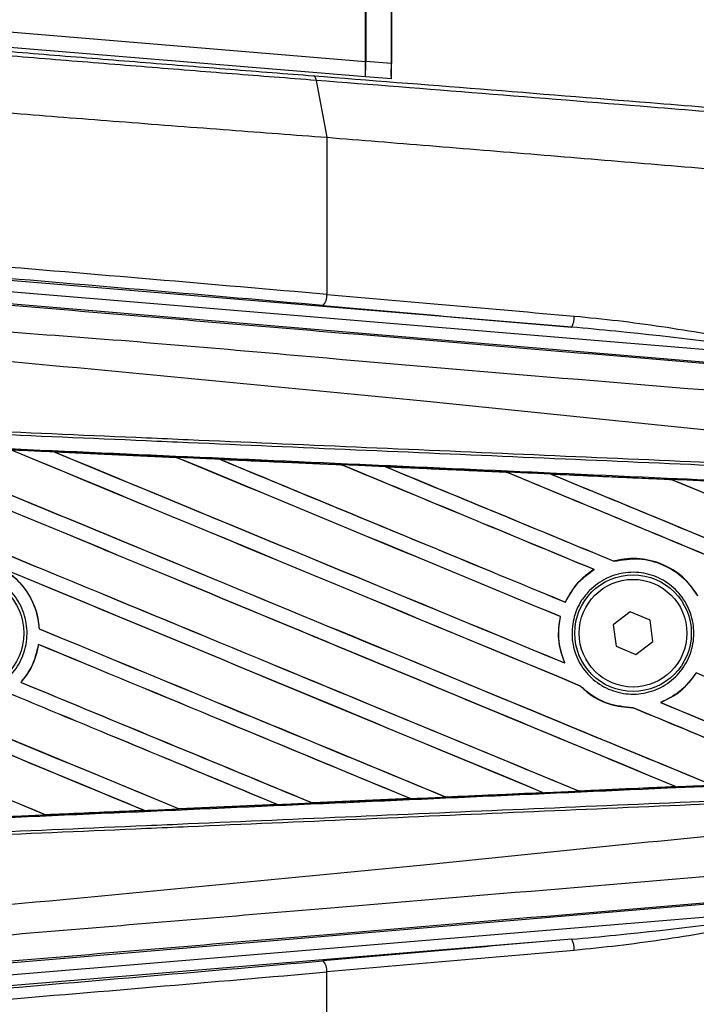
# Model space of a CAD drawing. Header units: millimetres. Extents: x 0 to 420, y 0 to 297.
# Tile 9 of 23: x 64.81 to 66.84, y 196.33 to 199.29. Entities that reach past the tile are written whole.
import ezdxf

# ---------------------------------------------------------------- set-up
doc = ezdxf.new("R2010")
doc.units = ezdxf.units.MM

msp = doc.modelspace()

# ---------------------------------------------------------------- linework, layer by layer
at = {"color": 7, "linetype": 'Continuous', "lineweight": 25}
for p, q in [((65.92632, 199.11592), (65.92632, 200.70953)), ((65.84785, 199.1673), (65.84785, 200.64419)), ((65.84824, 200.60103), (65.84824, 199.16805)), ((65.92554, 199.5711), (65.92554, 199.16163)), ((65.84785, 199.1673), (64.50923, 199.27853)), ((64.50737, 199.23384), (65.84747, 199.12249)), ((65.92554, 199.16163), (65.84824, 199.16805)), ((65.92632, 199.16163), (65.92554, 199.16163)), ((65.69938, 199.11094), (65.73145, 198.93969)), ((65.84747, 199.12249), (65.84786, 199.12324)), ((65.84786, 199.12324), (65.92593, 199.11675)), ((65.92614, 199.12419), (65.92501, 199.12419)), ((65.92593, 199.11675), (65.92632, 199.11749)), ((65.92614, 199.12419), (65.92614, 199.1242)), ((65.73145, 198.93969), (65.73145, 198.46668)), ((66.46818, 198.36823), (64.66964, 198.51767)), ((64.66686, 198.48427), (67.35428, 198.26097)), ((64.59442, 198.4551), (67.24552, 198.23156)), ((64.91127, 197.99255), (65.27836, 197.97626)), ((64.91145, 197.99248), (64.91127, 197.99255)), ((64.91145, 197.99248), (64.913, 197.99204)), ((65.27836, 197.97626), (65.27856, 197.97616)), ((65.27902, 197.97577), (65.27856, 197.97616)), ((65.40929, 197.97033), (65.40897, 197.97045)), ((65.77529, 197.95397), (65.40929, 197.97033)), ((65.40929, 197.97033), (65.41082, 197.96989)), ((65.7749, 197.95415), (65.77529, 197.95397)), ((65.77573, 197.95359), (65.77529, 197.95397)), ((65.90762, 197.94804), (65.90706, 197.94825)), ((65.90762, 197.94804), (65.90911, 197.94761)), ((66.27259, 197.93129), (66.27216, 197.93165)), ((66.40644, 197.92561), (66.40788, 197.9252)), ((66.76959, 197.90887), (66.76917, 197.90922)), ((66.59533, 197.66365), (66.59504, 197.66398)), ((66.53545, 197.63837), (66.53611, 197.63832)), ((66.44907, 197.54029), (66.44879, 197.54061)), ((66.64435, 197.51079), (66.59315, 197.47154)), ((66.70394, 197.48608), (66.64435, 197.51079)), ((66.43389, 197.49669), (66.4343, 197.49673)), ((66.71233, 197.42212), (66.70394, 197.48608)), ((64.8662, 197.45991), (64.86581, 197.45986)), ((66.59315, 197.47154), (66.60155, 197.40758)), ((66.66114, 197.38286), (66.71233, 197.42212)), ((64.86361, 197.41289), (64.86395, 197.41254)), ((66.60155, 197.40758), (66.66114, 197.38286)), ((66.44738, 197.35715), (66.44675, 197.35763)), ((66.8429, 197.32715), (66.84316, 197.32683)), ((64.81108, 197.29889), (64.81057, 197.29889)), ((66.49418, 197.28784), (66.49476, 197.28781)), ((66.65226, 197.22244), (66.6527, 197.22205)), ((66.73618, 197.23797), (66.7354, 197.23808)), ((66.78027, 196.98527), (66.78139, 196.98499)), ((65.98269, 196.94878), (65.68849, 196.93566)), ((65.98102, 196.94927), (65.9822, 196.94897)), ((65.9822, 196.94897), (65.98269, 196.94878)), ((66.08923, 196.95377), (66.08887, 196.95411)), ((66.08968, 196.95356), (66.08923, 196.95377)), ((66.38266, 196.96666), (66.08968, 196.95356)), ((66.38077, 196.96724), (66.38192, 196.96694)), ((66.49017, 196.97183), (66.48982, 196.97215)), ((65.28712, 196.91788), (65.28675, 196.91823)), ((65.28712, 196.91788), (65.58224, 196.93105)), ((65.28729, 196.9178), (65.28712, 196.91788)), ((65.58255, 196.93093), (65.28729, 196.9178)), ((65.58102, 196.93136), (65.58224, 196.93105)), ((65.58224, 196.93105), (65.58255, 196.93093)), ((65.68821, 196.93579), (65.68785, 196.93613)), ((65.68849, 196.93566), (65.68821, 196.93579)), ((64.88595, 196.90004), (64.88558, 196.9004)), ((64.88595, 196.90004), (65.18202, 196.9132)), ((64.88605, 196.89999), (64.88595, 196.90004)), ((65.18078, 196.91351), (65.18202, 196.9132)), ((65.18202, 196.9132), (65.18221, 196.91313)), ((67.24552, 196.66209), (64.59442, 196.43855)), ((64.66686, 196.40938), (67.35428, 196.63269)), ((66.46818, 196.52543), (64.66964, 196.37598)), ((65.73145, 195.95396), (65.73145, 196.42698))]:
    msp.add_line(p, q, dxfattribs=at)
for centre, radius in [((64.64149, 197.44683), 0.17773), ((66.65274, 197.44683), 0.17545), ((66.65274, 197.44683), 0.16202)]:
    msp.add_circle(centre, radius, dxfattribs=at)
for centre, radius, start, end in [((65.69121, 198.46225), 0.04049, 314.3124, 6.28145), ((66.41177, 198.39891), 0.06421, 331.45556, 2.42706), ((66.41177, 196.49475), 0.06421, 357.57294, 28.54444), ((65.69121, 196.43141), 0.04049, 353.71855, 45.6876)]:
    msp.add_arc(centre, radius, start, end, dxfattribs=at)
for centre, major_axis, ratio, start_param, end_param in [((65.84746, 199.16733), (0, 0.04485), 0.0086969, 3.1583232, 4.7116663), ((65.84785, 199.16808), (0, 0.04485), 0.0086969, 3.1583232, 4.7116663), ((65.92437, 199.16172), (0, 0.04485), 0.0260959, 3.7209589, 4.7102191), ((65.92593, 199.16159), (0, 0.04485), 0.0086969, 3.1583232, 3.7263347), ((64.50668, 198.49296), (4.46945, -0.36871), 0.0172664, 1.2946372, 1.53427), ((64.5039, 198.45956), (4.43593, -0.36871), 0.0173951, 1.2946586, 1.5342915), ((67.35428, 198.43139), (5.92202, -0.49502), 0.0174922, 4.4362676, 4.5649819), ((67.3515, 198.39799), (5.95554, -0.49502), 0.0173951, 4.4362513, 4.5649656), ((63.34931, 198.63371), (38.33872, -15.88163), 0.0080625, 4.73054, 4.7977625), ((63.34931, 198.63371), (38.31637, -15.87237), 0.0080625, 4.7305916, 4.797783), ((63.34931, 198.04594), (38.33872, -15.88163), 0.0080625, 1.4844685, 1.5497155), ((63.34931, 198.04594), (38.31637, -15.87237), 0.0080625, 1.4844738, 1.5496877), ((63.34931, 198.81754), (38.33872, -15.88163), 0.0080625, 4.7435023, 4.8082676), ((63.34931, 198.81754), (38.31637, -15.87237), 0.0080625, 4.7435622, 4.8082852), ((63.34931, 198.22977), (38.33872, -15.88163), 0.0080625, 1.4920007, 1.5367618), ((63.34931, 198.22977), (38.31637, -15.87237), 0.0080625, 1.491968, 1.5367252), ((63.34931, 199.00138), (38.33872, -15.88163), 0.0080625, 4.7564808, 4.7966243), ((63.34931, 199.00138), (38.31637, -15.87237), 0.0080625, 4.7565498, 4.7966551), ((63.34931, 197.39142), (38.31658, -1.67345), 0.0174384, 1.5211746, 1.5307369), ((63.34931, 198.4136), (38.33872, -15.88163), 0.0080625, 1.4935829, 1.5237995), ((63.34931, 198.4136), (38.31637, -15.87237), 0.0080625, 1.4935466, 1.5237528), ((63.34931, 199.18521), (38.33872, -15.88163), 0.0080625, 4.7694771, 4.7966686), ((63.34931, 199.18521), (38.31637, -15.87237), 0.0080625, 4.7695567, 4.7967086), ((63.34931, 197.39142), (38.31658, -1.67345), 0.0174384, 1.50819, 1.5177301), ((63.34931, 198.59744), (38.33872, -15.88163), 0.0080625, 1.4909186, 1.510827), ((63.34931, 198.59744), (38.31637, -15.87237), 0.0080625, 1.490887, 1.5107682), ((63.34931, 199.36904), (38.33872, -15.88163), 0.0080625, 4.7824925, 4.8004965), ((63.34931, 199.36904), (38.31637, -15.87237), 0.0080625, 4.7825851, 4.8005386), ((63.34931, 197.39142), (38.31658, -1.67345), 0.0174384, 1.495191, 1.5047017), ((63.34931, 198.78127), (38.33872, -15.88163), 0.0080625, 1.4725233, 1.4978432), ((63.34931, 198.78127), (38.31637, -15.87237), 0.0080625, 1.472469, 1.4977693), ((63.34931, 199.55287), (38.33872, -15.88163), 0.0080625, 4.7955283, 4.8173417), ((63.34931, 199.55287), (38.31637, -15.87237), 0.0080625, 4.7956373, 4.817396), ((63.34931, 197.39142), (38.31658, -1.67345), 0.0174384, 1.4821755, 1.4916495), ((63.34931, 198.9651), (38.33872, -15.88163), 0.0080625, 1.4725233, 1.4848473), ((63.34931, 198.9651), (38.31637, -15.87237), 0.0080625, 1.472469, 1.4847537), ((63.34931, 198.08221), (38.31637, -15.87237), 0.0080625, 4.7157288, 4.7663143), ((63.34931, 198.08221), (38.33872, -15.88163), 0.0080625, 4.7157288, 4.7662988), ((63.34931, 197.86211), (38.33872, -15.88163), 0.0080625, 1.4949342, 1.5376601), ((63.34931, 197.86211), (38.31637, -15.87237), 0.0080625, 1.4949375, 1.5375119), ((63.34931, 197.31061), (38.33872, -15.88163), 0.0080625, 1.5263102, 1.5671512), ((63.34931, 197.31061), (38.31637, -15.87237), 0.0080625, 1.5263198, 1.5671374), ((63.34931, 198.44988), (38.33872, -15.88163), 0.0080625, 4.7552941, 4.7872672), ((63.34931, 198.44988), (38.31637, -15.87237), 0.0080625, 4.7553273, 4.7872878), ((63.34931, 197.89838), (38.33872, -15.88163), 0.0080625, 4.7227138, 4.7558224), ((63.34931, 197.89838), (38.31637, -15.87237), 0.0080625, 4.7227276, 4.7558335), ((63.34931, 197.67827), (38.33872, -15.88163), 0.0080625, 1.5053953, 1.5346283), ((63.34931, 197.67827), (38.31637, -15.87237), 0.0080625, 1.505399, 1.5345964), ((63.34931, 198.4136), (38.33872, -15.88163), 0.0080625, 1.4725233, 1.482886), ((63.34931, 198.26605), (38.33872, -15.88163), 0.0080625, 4.7538521, 4.7767798), ((63.34931, 198.26605), (38.31637, -15.87237), 0.0080625, 4.7538879, 4.7767986), ((63.34931, 197.49444), (38.33872, -15.88163), 0.0080625, 1.5158534, 1.5369497), ((63.34931, 197.49444), (38.31637, -15.87237), 0.0080625, 1.5158593, 1.5369218), ((63.34931, 198.22977), (38.33872, -15.88163), 0.0080625, 1.4746438, 1.4878779), ((63.34931, 198.22977), (38.31637, -15.87237), 0.0080625, 1.4740067, 1.4878161), ((63.34931, 199.00138), (38.33872, -15.88163), 0.0080625, 4.8041637, 4.8173417), ((63.34931, 199.00138), (38.31637, -15.87237), 0.0080625, 4.8042359, 4.817396), ((63.34931, 197.50224), (38.31658, 1.67345), 0.0174384, 4.7936815, 4.8012897), ((63.34931, 197.50224), (38.31658, 1.67345), 0.0174384, 4.7726972, 4.7803646), ((63.34931, 197.50224), (38.31658, 1.67345), 0.0174384, 4.7831864, 4.790826), ((63.34931, 197.50224), (38.31658, 1.67345), 0.0174384, 4.7622128, 4.7699042), ((63.34931, 197.50224), (38.31658, 1.67345), 0.0174384, 4.7517321, 4.7594438), ((67.3515, 196.49567), (5.95554, 0.49502), 0.0173951, 1.7182197, 1.846934), ((67.35428, 196.46227), (5.92202, 0.49502), 0.0174922, 1.7182034, 1.8469177), ((64.5039, 196.43409), (4.43593, 0.36871), 0.0173951, 4.7488938, 4.9885267), ((64.50668, 196.40069), (4.46945, 0.36871), 0.0172664, 4.7489153, 4.9885481)]:
    msp.add_ellipse(centre, major_axis=major_axis, ratio=ratio, start_param=start_param, end_param=end_param, dxfattribs=at)
for points, knots in [([(65.69938, 199.11094), (65.61539, 199.11751), (65.44709, 199.13066), (65.19027, 199.15109), (64.93102, 199.17198), (64.70256, 199.19063), (64.56064, 199.20236), (64.5059, 199.20688)], [0, 0, 0, 0, 0.2156209, 0.4320355, 0.6476621, 0.864081, 1, 1, 1, 1]), ([(64.50682, 199.2205), (64.56127, 199.21598), (64.70194, 199.20431), (64.92885, 199.18572), (65.18591, 199.16493), (65.44118, 199.14455), (65.60827, 199.13144), (65.69196, 199.12488)], [0, 0, 0, 0, 0.1361498, 0.3517185, 0.5680787, 0.783643, 1, 1, 1, 1]), ([(65.92614, 199.12419), (65.92616, 199.12565), (65.92619, 199.12857), (65.92624, 199.13413), (65.92627, 199.14038), (65.9263, 199.14715), (65.92631, 199.15429), (65.92632, 199.15916), (65.92632, 199.16163)], [0, 0, 0, 0, 0.1676372, 0.3352458, 0.5028524, 0.6704569, 0.8330431, 1, 1, 1, 1]), ([(65.69196, 199.12488), (65.85868, 199.11178), (66.19211, 199.08559), (66.64318, 199.04926), (67.03617, 199.0172), (67.25837, 198.9988), (67.36963, 198.98958)], [0, 0, 0, 0, 0.3038166, 0.6076325, 0.8035273, 1, 1, 1, 1]), ([(67.3685, 198.97599), (67.25814, 198.98515), (67.03708, 199.00351), (66.6461, 199.03549), (66.197, 199.07175), (65.86526, 199.09788), (65.69938, 199.11094)], [0, 0, 0, 0, 0.19589106, 0.39236037, 0.69617779, 1, 1, 1, 1]), ([(64.50668, 199.03445), (64.61428, 199.02591), (64.82105, 199.0095), (65.13227, 198.98527), (65.43411, 198.96208), (65.6341, 198.94702), (65.73145, 198.93969)], [0, 0, 0, 0, 0.2602274, 0.5000726, 0.7566382, 1, 1, 1, 1]), ([(65.73145, 198.93969), (65.83398, 198.93141), (66.0435, 198.91448), (66.3629, 198.88825), (66.68662, 198.86135), (67.01663, 198.83361), (67.23935, 198.8146), (67.35428, 198.8048)], [0, 0, 0, 0, 0.1936363, 0.3957127, 0.5934258, 0.7902057, 1, 1, 1, 1]), ([(63.35664, 198.55423), (63.62079, 198.53197), (64.1491, 198.48745), (64.94133, 198.42088), (65.97331, 198.33432), (66.73929, 198.27034), (67.24203, 198.22835)], [0, 0, 0, 0, 0.2036202, 0.4072406, 0.6109477, 1, 1, 1, 1]), ([(67.24246, 198.14809), (66.73916, 198.18923), (65.97206, 198.25192), (64.93841, 198.34522), (64.14404, 198.39111), (63.61529, 198.48792), (63.34996, 198.47457), (63.34996, 198.47457)], [0, 0, 0, 0, 0.3887669, 0.5925279, 0.7962893, 0.9999993, 1, 1, 1, 1]), ([(66.47592, 198.40163), (66.51973, 198.39727), (66.65116, 198.3842), (66.87026, 198.35033), (67.11809, 198.30603), (67.27948, 198.27522), (67.35321, 198.26117), (67.35428, 198.26097)], [0, 0, 0, 0, 0.1493418, 0.4481308, 0.7478527, 0.996344, 1, 1, 1, 1]), ([(67.24213, 198.01463), (67.22711, 198.01704), (67.13446, 198.03192), (66.72791, 198.0733), (65.89262, 198.15955), (64.68748, 198.27306), (63.79555, 198.35555), (63.34931, 198.39683)], [0, 0, 0, 0, 0.0117013, 0.0722088, 0.3141935, 0.6568871, 1, 1, 1, 1]), ([(67.35428, 198.26097), (67.3532, 198.26111), (67.27872, 198.27125), (67.02762, 198.30525), (66.73343, 198.344), (66.51227, 198.3642), (66.46818, 198.36823)], [0, 0, 0, 0, 0.0036655, 0.2523883, 0.8509607, 1, 1, 1, 1]), ([(67.23991, 197.93624), (67.10184, 197.94226), (66.79628, 197.95559), (66.32242, 197.97625), (65.81846, 197.99823), (65.44009, 198.01474), (65.0617, 198.03124), (64.68331, 198.04775), (64.07043, 198.07448), (63.62563, 198.09388), (63.34914, 198.10594)], [0, 0, 0, 0, 0.1067875, 0.2363437, 0.3660007, 0.4956801, 0.5280685, 0.6576247, 0.7871808, 1, 1, 1, 1]), ([(63.34956, 198.11542), (63.62607, 198.10336), (64.07092, 198.08396), (64.68386, 198.05724), (65.06229, 198.04073), (65.44072, 198.02423), (65.81913, 198.00773), (66.32314, 197.98575), (66.79704, 197.96509), (67.10264, 197.95176), (67.24072, 197.94574)], [0, 0, 0, 0, 0.2128192, 0.3423754, 0.4719316, 0.50432, 0.6339994, 0.7636564, 0.8932125, 1, 1, 1, 1]), ([(63.34737, 198.06526), (63.39683, 198.0631), (63.64412, 198.0523), (64.08924, 198.03277), (64.68255, 198.00659), (65.27551, 197.98025), (65.76925, 197.95819), (66.26257, 197.93604), (66.71959, 197.91543), (67.07741, 197.89918), (67.23839, 197.89188)], [0, 0, 0, 0, 0.0380636, 0.1903223, 0.342581, 0.4948397, 0.6470984, 0.723226, 0.8754847, 1, 1, 1, 1]), ([(64.91127, 197.99255), (64.90459, 197.99284), (64.87117, 197.99432), (64.82804, 197.99623), (64.79159, 197.99785), (64.78187, 197.99828)], [0, 0, 0, 0, 0.1549567, 0.7747838, 1, 1, 1, 1]), ([(65.27856, 197.97616), (65.2773, 197.97621), (65.15496, 197.98167), (65.03257, 197.9871), (64.91145, 197.99248)], [0, 0, 0, 0, 0.0102907, 1, 1, 1, 1]), ([(65.40897, 197.97045), (65.40229, 197.97074), (65.36888, 197.97223), (65.32535, 197.97417), (65.28848, 197.97581), (65.27836, 197.97626)], [0, 0, 0, 0, 0.1534731, 0.767366, 1, 1, 1, 1]), ([(65.40897, 197.97045), (65.48124, 197.96723), (65.58169, 197.96276), (65.70365, 197.95732), (65.75336, 197.95511), (65.7749, 197.95415)], [0, 0, 0, 0, 0.5923667, 0.823393, 1, 1, 1, 1]), ([(65.90706, 197.94825), (65.90038, 197.94855), (65.86699, 197.95004), (65.82294, 197.952), (65.78556, 197.95367), (65.7749, 197.95415)], [0, 0, 0, 0, 0.1516201, 0.7581009, 1, 1, 1, 1]), ([(65.90706, 197.94825), (65.93262, 197.94711), (65.99096, 197.9445), (66.08337, 197.94037), (66.17927, 197.93609), (66.2424, 197.93327), (66.27147, 197.93197)], [0, 0, 0, 0, 0.2103832, 0.4801439, 0.7606264, 1, 1, 1, 1]), ([(66.27216, 197.93165), (66.23578, 197.93329), (66.1143, 197.93876), (65.99276, 197.94421), (65.90762, 197.94804)], [0, 0, 0, 0, 0.2994906, 1, 1, 1, 1]), ([(66.4055, 197.92597), (66.39882, 197.92627), (66.36545, 197.92776), (66.32077, 197.92976), (66.28277, 197.93146), (66.27147, 197.93197)], [0, 0, 0, 0, 0.1494253, 0.747127, 1, 1, 1, 1]), ([(66.27147, 197.93197), (66.27172, 197.93186), (66.27208, 197.9317), (66.27214, 197.93166), (66.27216, 197.93165)], [0, 0, 0, 0, 0.6976298, 1, 1, 1, 1]), ([(66.4055, 197.92597), (66.44249, 197.92431), (66.51957, 197.92086), (66.63845, 197.91554), (66.72228, 197.91178), (66.76606, 197.90982), (66.76801, 197.90973)], [0, 0, 0, 0, 0.3060679, 0.6376123, 0.9838287, 1, 1, 1, 1]), ([(66.40644, 197.92561), (66.40632, 197.92565), (66.40614, 197.92571), (66.40565, 197.92591), (66.4055, 197.92597)], [0, 0, 0, 0, 0.6753525, 1, 1, 1, 1]), ([(66.76917, 197.90922), (66.76422, 197.90944), (66.64336, 197.91491), (66.52242, 197.92037), (66.40644, 197.92561)], [0, 0, 0, 0, 0.040966, 1, 1, 1, 1]), ([(66.90422, 197.90363), (66.89755, 197.90393), (66.8642, 197.90542), (66.8188, 197.90746), (66.78006, 197.90919), (66.76801, 197.90973)], [0, 0, 0, 0, 0.1469211, 0.7346058, 1, 1, 1, 1]), ([(66.76801, 197.90973), (66.76836, 197.90958), (66.76898, 197.90932), (66.76911, 197.90925), (66.76917, 197.90922)], [0, 0, 0, 0, 0.5692261, 1, 1, 1, 1]), ([(66.84752, 197.55961), (66.83562, 197.57675), (66.80929, 197.61466), (66.74842, 197.65487), (66.6745, 197.67496), (66.62179, 197.67098), (66.5962, 197.66429), (66.59504, 197.66398)], [0, 0, 0, 0, 0.2124905, 0.4699569, 0.7284596, 0.9876644, 1, 1, 1, 1]), ([(66.59533, 197.66365), (66.62036, 197.66776), (66.67053, 197.67599), (66.74523, 197.65565), (66.80749, 197.61611), (66.83459, 197.57742), (66.84709, 197.55958)], [0, 0, 0, 0, 0.2586156, 0.5182547, 0.7778659, 1, 1, 1, 1]), ([(64.50931, 197.58024), (64.52578, 197.59362), (64.55871, 197.62038), (64.62141, 197.6369), (64.68531, 197.63308), (64.74454, 197.60795), (64.79207, 197.56471), (64.8226, 197.50816), (64.83268, 197.44472), (64.82121, 197.38155), (64.78949, 197.32573), (64.74108, 197.28354), (64.68142, 197.25974), (64.61722, 197.25703), (64.55574, 197.27574), (64.50391, 197.31376), (64.46762, 197.36676), (64.45088, 197.42885), (64.45581, 197.4927), (64.47776, 197.54484), (64.50054, 197.5704), (64.50931, 197.58024)], [0, 0, 0, 0, 0.0537008, 0.107401, 0.161118, 0.214849, 0.268575, 0.3222758, 0.3759418, 0.429583, 0.4832243, 0.5368906, 0.5905915, 0.6443177, 0.6980486, 0.7517655, 0.8054595, 0.8591318, 0.9127903, 0.9664454, 1, 1, 1, 1]), ([(64.74746, 197.64488), (64.76057, 197.63681), (64.79516, 197.61552), (64.83796, 197.56376), (64.86113, 197.50604), (64.86474, 197.47042), (64.86581, 197.45986)], [0, 0, 0, 0, 0.2012869, 0.5312186, 0.8609815, 1, 1, 1, 1]), ([(64.8662, 197.45991), (64.86583, 197.46462), (64.8635, 197.49442), (64.84699, 197.54804), (64.80591, 197.60669), (64.76861, 197.63172), (64.75232, 197.64265)], [0, 0, 0, 0, 0.0633447, 0.4007335, 0.7381907, 1, 1, 1, 1]), ([(66.53545, 197.63837), (66.53334, 197.63705), (66.51775, 197.62724), (66.48403, 197.59925), (66.45975, 197.56433), (66.449, 197.54107), (66.44879, 197.54061)], [0, 0, 0, 0, 0.0566586, 0.4186058, 0.988574, 1, 1, 1, 1]), ([(66.44907, 197.54029), (66.46154, 197.56227), (66.48368, 197.60132), (66.52016, 197.62706), (66.53611, 197.63832)], [0, 0, 0, 0, 0.5628369, 1, 1, 1, 1]), ([(66.5219, 197.57553), (66.53785, 197.58882), (66.56975, 197.61538), (66.63087, 197.63224), (66.69342, 197.62919), (66.75169, 197.60518), (66.79862, 197.56326), (66.82895, 197.5082), (66.83929, 197.44636), (66.82865, 197.38471), (66.7983, 197.33007), (66.75161, 197.28847), (66.69366, 197.26457), (66.63091, 197.2612), (66.57051, 197.27888), (66.51939, 197.31563), (66.48343, 197.36719), (66.46658, 197.4277), (66.47086, 197.49), (66.49173, 197.54087), (66.51354, 197.56593), (66.5219, 197.57553)], [0, 0, 0, 0, 0.053804, 0.1076031, 0.1615183, 0.2155014, 0.269422, 0.323168, 0.3767051, 0.4301008, 0.4834934, 0.5370217, 0.5907565, 0.6446694, 0.6986525, 0.7525749, 0.8063418, 0.8599294, 0.9133852, 0.9668046, 1, 1, 1, 1]), ([(66.43389, 197.49669), (66.43219, 197.4876), (66.42588, 197.45384), (66.42906, 197.40527), (66.44227, 197.36968), (66.44675, 197.35763)], [0, 0, 0, 0, 0.1960692, 0.727723, 1, 1, 1, 1]), ([(66.44738, 197.35715), (66.43937, 197.38086), (66.42398, 197.42642), (66.43095, 197.47394), (66.4343, 197.49673)], [0, 0, 0, 0, 0.520389, 1, 1, 1, 1]), ([(64.86361, 197.41289), (64.85765, 197.38831), (64.84754, 197.34655), (64.82134, 197.31278), (64.81057, 197.29889)], [0, 0, 0, 0, 0.5886716, 1, 1, 1, 1]), ([(64.81108, 197.29889), (64.81871, 197.30856), (64.84195, 197.33801), (64.85797, 197.37845), (64.86313, 197.40789), (64.86395, 197.41254)], [0, 0, 0, 0, 0.2914904, 0.8881008, 1, 1, 1, 1]), ([(66.8429, 197.32715), (66.82755, 197.30693), (66.79857, 197.26875), (66.75561, 197.2479), (66.7354, 197.23808)], [0, 0, 0, 0, 0.5295417, 1, 1, 1, 1]), ([(66.73618, 197.23797), (66.7573, 197.2484), (66.79998, 197.26947), (66.82866, 197.30758), (66.84316, 197.32683)], [0, 0, 0, 0, 0.4947316, 1, 1, 1, 1]), ([(66.49418, 197.28784), (66.50094, 197.28159), (66.52615, 197.2583), (66.57916, 197.22919), (66.6285, 197.2244), (66.6527, 197.22205)], [0, 0, 0, 0, 0.1573825, 0.5868292, 1, 1, 1, 1]), ([(66.65226, 197.22244), (66.62716, 197.22501), (66.57681, 197.23016), (66.52466, 197.25999), (66.50048, 197.28249), (66.49476, 197.28781)], [0, 0, 0, 0, 0.431457, 0.865462, 1, 1, 1, 1]), ([(67.18935, 196.99955), (67.04471, 196.99298), (66.70321, 196.97749), (66.26257, 196.95762), (65.76925, 196.93547), (65.27551, 196.9134), (64.68255, 196.88707), (64.08924, 196.86088), (63.64412, 196.84136), (63.39683, 196.83056), (63.34737, 196.8284)], [0, 0, 0, 0, 0.11330093, 0.26751, 0.34461273, 0.49882179, 0.65303083, 0.80723985, 0.96144886, 1, 1, 1, 1]), ([(66.49017, 196.97183), (66.57823, 196.9758), (66.67532, 196.98019), (66.77237, 196.98458), (66.78139, 196.98499)], [0, 0, 0, 0, 0.9070225, 1, 1, 1, 1]), ([(66.78247, 196.98457), (66.73882, 196.98261), (66.64164, 196.97826), (66.54442, 196.9739), (66.49087, 196.97151)], [0, 0, 0, 0, 0.4492129, 1, 1, 1, 1]), ([(66.78139, 196.98499), (66.7815, 196.98495), (66.78167, 196.98489), (66.78225, 196.98466), (66.78247, 196.98457)], [0, 0, 0, 0, 0.615701, 1, 1, 1, 1]), ([(66.78247, 196.98457), (66.78914, 196.98487), (66.8225, 196.98636), (66.85904, 196.988), (66.8889, 196.98934), (66.89209, 196.98948)], [0, 0, 0, 0, 0.1825482, 0.9127414, 1, 1, 1, 1]), ([(63.34914, 196.78772), (63.62563, 196.79978), (64.07043, 196.81918), (64.68331, 196.84591), (65.0617, 196.86241), (65.44009, 196.87892), (65.81846, 196.89542), (66.32242, 196.9174), (66.79628, 196.93807), (67.10184, 196.9514), (67.23991, 196.95742)], [0, 0, 0, 0, 0.2128192, 0.3423754, 0.4719315, 0.5043199, 0.6339993, 0.7636563, 0.8932125, 1, 1, 1, 1]), ([(67.24072, 196.94791), (67.10264, 196.94189), (66.79704, 196.92857), (66.32314, 196.9079), (65.81913, 196.88592), (65.44072, 196.86942), (65.06229, 196.85292), (64.68386, 196.83642), (64.07092, 196.80969), (63.62607, 196.79029), (63.34956, 196.77824)], [0, 0, 0, 0, 0.1067875, 0.2363437, 0.3660006, 0.49568, 0.5280684, 0.6576246, 0.7871807, 1, 1, 1, 1]), ([(65.68821, 196.93579), (65.74784, 196.93846), (65.84586, 196.94285), (65.94384, 196.94724), (65.9822, 196.94897)], [0, 0, 0, 0, 0.6083995, 1, 1, 1, 1]), ([(65.98269, 196.94878), (65.98937, 196.94908), (66.02504, 196.95067), (66.0607, 196.95227), (66.08968, 196.95356)], [0, 0, 0, 0, 0.1872412, 1, 1, 1, 1]), ([(66.08923, 196.95377), (66.11382, 196.95488), (66.21141, 196.95926), (66.30896, 196.96366), (66.38192, 196.96694)], [0, 0, 0, 0, 0.2520371, 1, 1, 1, 1]), ([(66.38192, 196.96694), (66.38202, 196.96691), (66.38216, 196.96686), (66.38256, 196.9667), (66.38266, 196.96666)], [0, 0, 0, 0, 0.748666, 1, 1, 1, 1]), ([(66.38266, 196.96666), (66.38933, 196.96696), (66.42541, 196.96858), (66.46148, 196.97019), (66.49087, 196.97151)], [0, 0, 0, 0, 0.18503, 1, 1, 1, 1]), ([(66.49087, 196.97151), (66.49061, 196.97162), (66.49024, 196.97179), (66.49018, 196.97182), (66.49017, 196.97183)], [0, 0, 0, 0, 0.6973497, 1, 1, 1, 1]), ([(65.18221, 196.91313), (65.1889, 196.91342), (65.22392, 196.91498), (65.25895, 196.91654), (65.28729, 196.9178)], [0, 0, 0, 0, 0.1907829, 1, 1, 1, 1]), ([(65.58255, 196.93093), (65.58923, 196.93123), (65.6238, 196.93277), (65.65911, 196.93435), (65.68774, 196.93562), (65.68849, 196.93566)], [0, 0, 0, 0, 0.1891642, 0.97877353, 1, 1, 1, 1]), ([(64.78167, 196.89537), (64.78835, 196.89566), (64.82315, 196.8972), (64.85794, 196.89874), (64.88605, 196.89999)], [0, 0, 0, 0, 0.1920833, 1, 1, 1, 1]), ([(65.18221, 196.91313), (65.10148, 196.90954), (65.00277, 196.90516), (64.90403, 196.90079), (64.88605, 196.89999)], [0, 0, 0, 0, 0.8178524, 1, 1, 1, 1]), ([(67.24213, 196.87902), (67.22711, 196.87661), (67.13446, 196.86174), (66.72791, 196.82035), (65.89262, 196.7341), (64.68748, 196.6206), (63.79555, 196.5381), (63.34931, 196.49683)], [0, 0, 0, 0, 0.0117013, 0.0722088, 0.3141935, 0.6568871, 1, 1, 1, 1]), ([(63.34996, 196.41909), (63.34996, 196.41909), (63.61472, 196.44127), (64.1443, 196.48608), (64.93834, 196.55273), (65.9721, 196.63947), (66.73917, 196.70353), (67.24246, 196.74556)], [0, 0, 0, 0, 0.0000007, 0.2037107, 0.4074721, 0.6112331, 1, 1, 1, 1]), ([(67.24203, 196.6653), (66.73929, 196.62331), (65.97343, 196.55935), (64.94144, 196.47279), (64.14922, 196.40621), (63.62079, 196.36169), (63.35664, 196.33943)], [0, 0, 0, 0, 0.3890527, 0.5926729, 0.7963808, 1, 1, 1, 1]), ([(66.46818, 196.52543), (66.51227, 196.52946), (66.73343, 196.54966), (67.02762, 196.58841), (67.27872, 196.62241), (67.3532, 196.63254), (67.35428, 196.63269)], [0, 0, 0, 0, 0.1490393, 0.7476117, 0.9963345, 1, 1, 1, 1]), ([(67.35428, 196.63269), (67.35321, 196.63249), (67.27948, 196.61843), (67.1182, 196.5877), (66.87043, 196.54312), (66.65129, 196.50949), (66.51973, 196.49639), (66.47592, 196.49203)], [0, 0, 0, 0, 0.00365603, 0.25214617, 0.55143842, 0.85065882, 1, 1, 1, 1])]:
    msp.add_open_spline(points, degree=3, knots=knots, dxfattribs=at)
msp.add_open_spline([(65.69938, 199.11094), (65.69895, 199.11292), (65.69809, 199.11689), (65.69631, 199.12114), (65.69427, 199.12406), (65.69274, 199.1246), (65.69197, 199.12488)], degree=3, dxfattribs=at)

doc.saveas('drawing.dxf')
